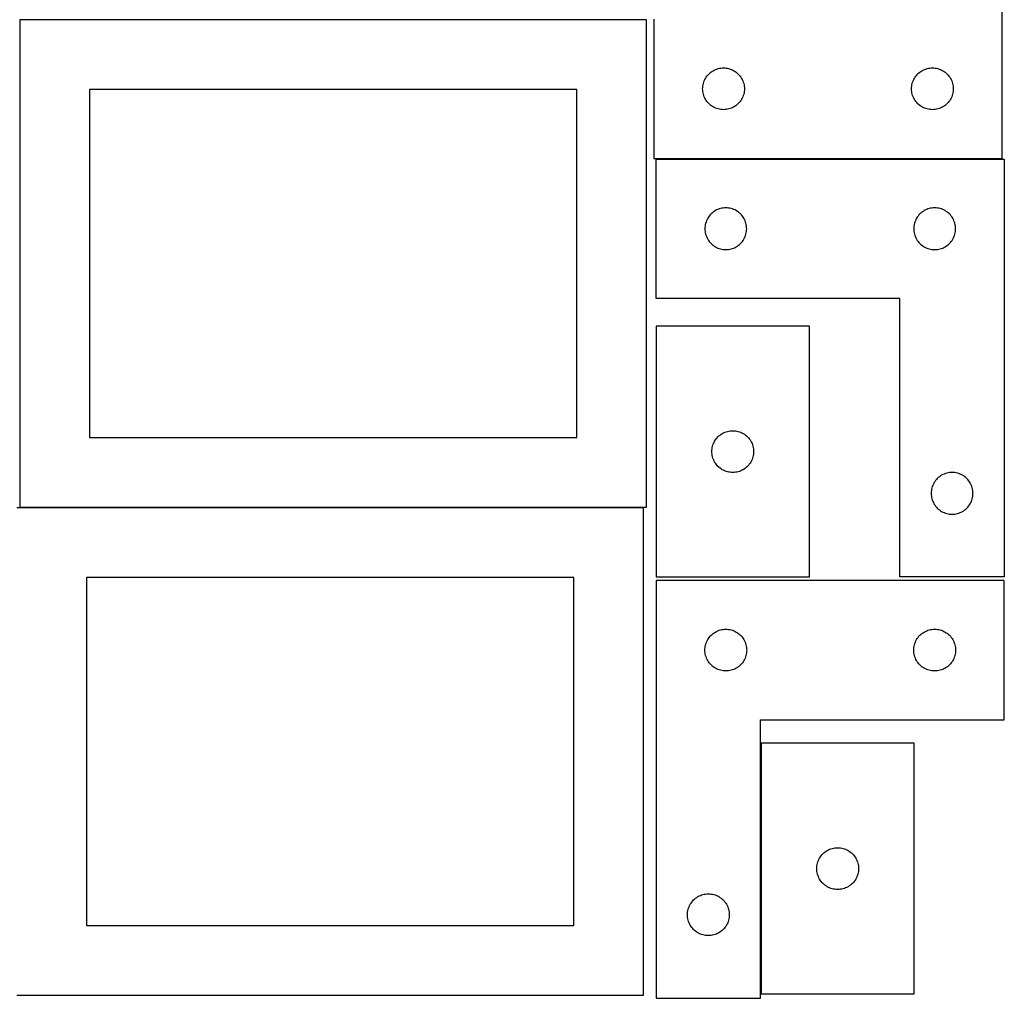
# Model space of a CAD drawing. Header units: millimetres. Extents: x 7 to 1243, y 7 to 2493.
# Tile 3 of 21: x 818 to 1243, y 7 to 428. Entities that reach past the tile are written whole.
import ezdxf

# ---------------------------------------------------------------- set-up
doc = ezdxf.new("R2010")
doc.units = ezdxf.units.MM
doc.layers.add('COMMON', color=5, linetype='CONTINUOUS', true_color=0x0000ff)
doc.layers.add('CUT', color=7, linetype='CONTINUOUS', true_color=0x000000)

msp = doc.modelspace()

# ---------------------------------------------------------------- linework, layer by layer
at = {"layer": 'COMMON'}
for p, q in [((818.441931, 217.941932), (1087.120936, 217.941932)), ((1137.704743, 116.388832), (1137.704743, 8.388832))]:
    msp.add_line(p, q, dxfattribs=at)
at = {"layer": 'CUT'}
for p, q in [((1241.634667, 368.318698), (1241.634667, 548.318698)), ((1088.441931, 428.041933), (818.441931, 428.041933)), ((818.441931, 428.041933), (818.441931, 218.041933)), ((1088.441931, 218.041933), (1088.441931, 428.041933)), ((1091.634667, 428.318698), (1091.634667, 368.318698)), ((1120.459931, 407.241702), (1121.046039, 407.299429)), ((1121.046039, 407.299429), (1121.634667, 407.318698)), ((1121.634667, 407.318698), (1122.223295, 407.299429)), ((1122.223295, 407.299429), (1122.809403, 407.241702)), ((1210.459931, 407.241702), (1211.046039, 407.299429)), ((1211.046039, 407.299429), (1211.634667, 407.318698)), ((1211.634667, 407.318698), (1212.223295, 407.299429)), ((1212.223295, 407.299429), (1212.809403, 407.241702)), ((1113.840438, 402.818698), (1114.151441, 403.31883)), ((1114.151441, 403.31883), (1114.494487, 403.797551)), ((1114.494487, 403.797551), (1114.868109, 404.252811)), ((1114.868109, 404.252811), (1115.270706, 404.682659)), ((1115.270706, 404.682659), (1115.700555, 405.085257)), ((1115.700555, 405.085257), (1116.155814, 405.458878)), ((1116.155814, 405.458878), (1116.634535, 405.801925)), ((1116.634535, 405.801925), (1117.134667, 406.112927)), ((1117.134667, 406.112927), (1117.654069, 406.390553)), ((1117.654069, 406.390553), (1118.190516, 406.633614)), ((1118.190516, 406.633614), (1118.741712, 406.841069)), ((1118.741712, 406.841069), (1119.305296, 407.012031)), ((1119.305296, 407.012031), (1119.878854, 407.145766)), ((1119.878854, 407.145766), (1120.459931, 407.241702)), ((1122.809403, 407.241702), (1123.39048, 407.145766)), ((1123.39048, 407.145766), (1123.964038, 407.012031)), ((1123.964038, 407.012031), (1124.527622, 406.841069)), ((1124.527622, 406.841069), (1125.078818, 406.633614)), ((1125.078818, 406.633614), (1125.615265, 406.390553)), ((1125.615265, 406.390553), (1126.134667, 406.112927)), ((1126.134667, 406.112927), (1126.634799, 405.801925)), ((1126.634799, 405.801925), (1127.11352, 405.458878)), ((1127.11352, 405.458878), (1127.568779, 405.085257)), ((1127.568779, 405.085257), (1127.998628, 404.682659)), ((1127.998628, 404.682659), (1128.401225, 404.252811)), ((1128.401225, 404.252811), (1128.774847, 403.797551)), ((1128.774847, 403.797551), (1129.117894, 403.31883)), ((1129.117894, 403.31883), (1129.428896, 402.818698)), ((1203.840438, 402.818698), (1204.151441, 403.31883)), ((1204.151441, 403.31883), (1204.494487, 403.797551)), ((1204.494487, 403.797551), (1204.868109, 404.252811)), ((1204.868109, 404.252811), (1205.270706, 404.682659)), ((1205.270706, 404.682659), (1205.700555, 405.085257)), ((1205.700555, 405.085257), (1206.155814, 405.458878)), ((1206.155814, 405.458878), (1206.634535, 405.801925)), ((1206.634535, 405.801925), (1207.134667, 406.112927)), ((1207.134667, 406.112927), (1207.654069, 406.390553)), ((1207.654069, 406.390553), (1208.190516, 406.633614)), ((1208.190516, 406.633614), (1208.741712, 406.841069)), ((1208.741712, 406.841069), (1209.305296, 407.012031)), ((1209.305296, 407.012031), (1209.878854, 407.145766)), ((1209.878854, 407.145766), (1210.459931, 407.241702)), ((1212.809403, 407.241702), (1213.39048, 407.145766)), ((1213.39048, 407.145766), (1213.964038, 407.012031)), ((1213.964038, 407.012031), (1214.527622, 406.841069)), ((1214.527622, 406.841069), (1215.078818, 406.633614)), ((1215.078818, 406.633614), (1215.615265, 406.390553)), ((1215.615265, 406.390553), (1216.134667, 406.112927)), ((1216.134667, 406.112927), (1216.634799, 405.801925)), ((1216.634799, 405.801925), (1217.11352, 405.458878)), ((1217.11352, 405.458878), (1217.568779, 405.085257)), ((1217.568779, 405.085257), (1217.998628, 404.682659)), ((1217.998628, 404.682659), (1218.401225, 404.252811)), ((1218.401225, 404.252811), (1218.774847, 403.797551)), ((1218.774847, 403.797551), (1219.117894, 403.31883)), ((1219.117894, 403.31883), (1219.428896, 402.818698)), ((1112.634667, 398.318698), (1112.653937, 398.907326)), ((1112.653937, 398.907326), (1112.711663, 399.493434)), ((1112.711663, 399.493434), (1112.8076, 400.074511)), ((1112.8076, 400.074511), (1112.941335, 400.64807)), ((1112.941335, 400.64807), (1113.112296, 401.211653)), ((1113.112296, 401.211653), (1113.319751, 401.762849)), ((1113.319751, 401.762849), (1113.562812, 402.299296)), ((1113.562812, 402.299296), (1113.840438, 402.818698)), ((1129.428896, 402.818698), (1129.706522, 402.299296)), ((1129.706522, 402.299296), (1129.949583, 401.762849)), ((1129.949583, 401.762849), (1130.157038, 401.211653)), ((1130.157038, 401.211653), (1130.328, 400.64807)), ((1130.328, 400.64807), (1130.461735, 400.074511)), ((1130.461735, 400.074511), (1130.557671, 399.493434)), ((1130.557671, 399.493434), (1130.615397, 398.907326)), ((1130.615397, 398.907326), (1130.634667, 398.318698)), ((1202.634667, 398.318698), (1202.653937, 398.907326)), ((1202.653937, 398.907326), (1202.711663, 399.493434)), ((1202.711663, 399.493434), (1202.8076, 400.074511)), ((1202.8076, 400.074511), (1202.941335, 400.64807)), ((1202.941335, 400.64807), (1203.112296, 401.211653)), ((1203.112296, 401.211653), (1203.319751, 401.762849)), ((1203.319751, 401.762849), (1203.562812, 402.299296)), ((1203.562812, 402.299296), (1203.840438, 402.818698)), ((1219.428896, 402.818698), (1219.706522, 402.299296)), ((1219.706522, 402.299296), (1219.949583, 401.762849)), ((1219.949583, 401.762849), (1220.157038, 401.211653)), ((1220.157038, 401.211653), (1220.328, 400.64807)), ((1220.328, 400.64807), (1220.461735, 400.074511)), ((1220.461735, 400.074511), (1220.557671, 399.493434)), ((1220.557671, 399.493434), (1220.615397, 398.907326)), ((1220.615397, 398.907326), (1220.634667, 398.318698)), ((1058.441931, 398.041933), (848.441931, 398.041933)), ((848.441931, 398.041933), (848.441931, 248.041933)), ((1058.441931, 248.041933), (1058.441931, 398.041933)), ((1112.653937, 397.73007), (1112.634667, 398.318698)), ((1112.711663, 397.143963), (1112.653937, 397.73007)), ((1112.8076, 396.562885), (1112.711663, 397.143963)), ((1112.941335, 395.989327), (1112.8076, 396.562885)), ((1113.112296, 395.425743), (1112.941335, 395.989327)), ((1113.319751, 394.874547), (1113.112296, 395.425743)), ((1113.562812, 394.3381), (1113.319751, 394.874547)), ((1129.949583, 394.874547), (1129.706522, 394.3381)), ((1130.157038, 395.425743), (1129.949583, 394.874547)), ((1130.328, 395.989327), (1130.157038, 395.425743)), ((1130.461735, 396.562885), (1130.328, 395.989327)), ((1130.557671, 397.143963), (1130.461735, 396.562885)), ((1130.615397, 397.73007), (1130.557671, 397.143963)), ((1130.634667, 398.318698), (1130.615397, 397.73007)), ((1202.653937, 397.73007), (1202.634667, 398.318698)), ((1202.711663, 397.143963), (1202.653937, 397.73007)), ((1202.8076, 396.562885), (1202.711663, 397.143963)), ((1202.941335, 395.989327), (1202.8076, 396.562885)), ((1203.112296, 395.425743), (1202.941335, 395.989327)), ((1203.319751, 394.874547), (1203.112296, 395.425743)), ((1203.562812, 394.3381), (1203.319751, 394.874547)), ((1219.949583, 394.874547), (1219.706522, 394.3381)), ((1220.157038, 395.425743), (1219.949583, 394.874547)), ((1220.328, 395.989327), (1220.157038, 395.425743)), ((1220.461735, 396.562885), (1220.328, 395.989327)), ((1220.557671, 397.143963), (1220.461735, 396.562885)), ((1220.615397, 397.73007), (1220.557671, 397.143963)), ((1220.634667, 398.318698), (1220.615397, 397.73007)), ((1113.840438, 393.818698), (1113.562812, 394.3381)), ((1114.151441, 393.318566), (1113.840438, 393.818698)), ((1114.494487, 392.839845), (1114.151441, 393.318566)), ((1114.868109, 392.384586), (1114.494487, 392.839845)), ((1115.270706, 391.954737), (1114.868109, 392.384586)), ((1115.700555, 391.55214), (1115.270706, 391.954737)), ((1116.155814, 391.178518), (1115.700555, 391.55214)), ((1116.634535, 390.835472), (1116.155814, 391.178518)), ((1117.134667, 390.52447), (1116.634535, 390.835472)), ((1117.654069, 390.246844), (1117.134667, 390.52447)), ((1126.134667, 390.52447), (1125.615265, 390.246844)), ((1126.634799, 390.835472), (1126.134667, 390.52447)), ((1127.11352, 391.178518), (1126.634799, 390.835472)), ((1127.568779, 391.55214), (1127.11352, 391.178518)), ((1127.998628, 391.954737), (1127.568779, 391.55214)), ((1128.401225, 392.384586), (1127.998628, 391.954737)), ((1128.774847, 392.839845), (1128.401225, 392.384586)), ((1129.117894, 393.318566), (1128.774847, 392.839845)), ((1129.428896, 393.818698), (1129.117894, 393.318566)), ((1129.706522, 394.3381), (1129.428896, 393.818698)), ((1203.840438, 393.818698), (1203.562812, 394.3381)), ((1204.151441, 393.318566), (1203.840438, 393.818698)), ((1204.494487, 392.839845), (1204.151441, 393.318566)), ((1204.868109, 392.384586), (1204.494487, 392.839845)), ((1205.270706, 391.954737), (1204.868109, 392.384586)), ((1205.700555, 391.55214), (1205.270706, 391.954737)), ((1206.155814, 391.178518), (1205.700555, 391.55214)), ((1206.634535, 390.835472), (1206.155814, 391.178518)), ((1207.134667, 390.52447), (1206.634535, 390.835472)), ((1207.654069, 390.246844), (1207.134667, 390.52447)), ((1216.134667, 390.52447), (1215.615265, 390.246844)), ((1216.634799, 390.835472), (1216.134667, 390.52447)), ((1217.11352, 391.178518), (1216.634799, 390.835472)), ((1217.568779, 391.55214), (1217.11352, 391.178518)), ((1217.998628, 391.954737), (1217.568779, 391.55214)), ((1218.401225, 392.384586), (1217.998628, 391.954737)), ((1218.774847, 392.839845), (1218.401225, 392.384586)), ((1219.117894, 393.318566), (1218.774847, 392.839845)), ((1219.428896, 393.818698), (1219.117894, 393.318566)), ((1219.706522, 394.3381), (1219.428896, 393.818698)), ((1118.190516, 390.003782), (1117.654069, 390.246844)), ((1118.741712, 389.796327), (1118.190516, 390.003782)), ((1119.305296, 389.625366), (1118.741712, 389.796327)), ((1119.878854, 389.491631), (1119.305296, 389.625366)), ((1120.459931, 389.395694), (1119.878854, 389.491631)), ((1121.046039, 389.337968), (1120.459931, 389.395694)), ((1121.634667, 389.318698), (1121.046039, 389.337968)), ((1122.223295, 389.337968), (1121.634667, 389.318698)), ((1122.809403, 389.395694), (1122.223295, 389.337968)), ((1123.39048, 389.491631), (1122.809403, 389.395694)), ((1123.964038, 389.625366), (1123.39048, 389.491631)), ((1124.527622, 389.796327), (1123.964038, 389.625366)), ((1125.078818, 390.003782), (1124.527622, 389.796327)), ((1125.615265, 390.246844), (1125.078818, 390.003782)), ((1208.190516, 390.003782), (1207.654069, 390.246844)), ((1208.741712, 389.796327), (1208.190516, 390.003782)), ((1209.305296, 389.625366), (1208.741712, 389.796327)), ((1209.878854, 389.491631), (1209.305296, 389.625366)), ((1210.459931, 389.395694), (1209.878854, 389.491631)), ((1211.046039, 389.337968), (1210.459931, 389.395694)), ((1211.634667, 389.318698), (1211.046039, 389.337968)), ((1212.223295, 389.337968), (1211.634667, 389.318698)), ((1212.809403, 389.395694), (1212.223295, 389.337968)), ((1213.39048, 389.491631), (1212.809403, 389.395694)), ((1213.964038, 389.625366), (1213.39048, 389.491631)), ((1214.527622, 389.796327), (1213.964038, 389.625366)), ((1215.078818, 390.003782), (1214.527622, 389.796327)), ((1215.615265, 390.246844), (1215.078818, 390.003782)), ((1091.634667, 368.318698), (1241.634667, 368.318698)), ((1092.604731, 308.041939), (1092.604731, 368.041939)), ((1092.604731, 368.041939), (1242.604731, 368.041939)), ((1242.604731, 368.041939), (1242.604731, 188.041939)), ((1115.838173, 343.976052), (1115.464551, 343.520792)), ((1116.24077, 344.4059), (1115.838173, 343.976052)), ((1116.670619, 344.808497), (1116.24077, 344.4059)), ((1117.125879, 345.182119), (1116.670619, 344.808497)), ((1117.604599, 345.525166), (1117.125879, 345.182119)), ((1118.104731, 345.836168), (1117.604599, 345.525166)), ((1118.624133, 346.113794), (1118.104731, 345.836168)), ((1119.16058, 346.356855), (1118.624133, 346.113794)), ((1119.711776, 346.56431), (1119.16058, 346.356855)), ((1120.27536, 346.735272), (1119.711776, 346.56431)), ((1120.848918, 346.869007), (1120.27536, 346.735272)), ((1121.429996, 346.964943), (1120.848918, 346.869007)), ((1122.016103, 347.022669), (1121.429996, 346.964943)), ((1122.604731, 347.041939), (1122.016103, 347.022669)), ((1123.19336, 347.022669), (1122.604731, 347.041939)), ((1123.779467, 346.964943), (1123.19336, 347.022669)), ((1124.360544, 346.869007), (1123.779467, 346.964943)), ((1124.934103, 346.735272), (1124.360544, 346.869007)), ((1125.497687, 346.56431), (1124.934103, 346.735272)), ((1126.048882, 346.356855), (1125.497687, 346.56431)), ((1126.58533, 346.113794), (1126.048882, 346.356855)), ((1127.104731, 345.836168), (1126.58533, 346.113794)), ((1127.604863, 345.525166), (1127.104731, 345.836168)), ((1128.083584, 345.182119), (1127.604863, 345.525166)), ((1128.538844, 344.808497), (1128.083584, 345.182119)), ((1128.968692, 344.4059), (1128.538844, 344.808497)), ((1129.37129, 343.976052), (1128.968692, 344.4059)), ((1129.744911, 343.520792), (1129.37129, 343.976052)), ((1205.838173, 343.976052), (1205.464551, 343.520792)), ((1206.24077, 344.4059), (1205.838173, 343.976052)), ((1206.670619, 344.808497), (1206.24077, 344.4059)), ((1207.125879, 345.182119), (1206.670619, 344.808497)), ((1207.604599, 345.525166), (1207.125879, 345.182119)), ((1208.104731, 345.836168), (1207.604599, 345.525166)), ((1208.624133, 346.113794), (1208.104731, 345.836168)), ((1209.16058, 346.356855), (1208.624133, 346.113794)), ((1209.711776, 346.56431), (1209.16058, 346.356855)), ((1210.27536, 346.735272), (1209.711776, 346.56431)), ((1210.848918, 346.869007), (1210.27536, 346.735272)), ((1211.429996, 346.964943), (1210.848918, 346.869007)), ((1212.016103, 347.022669), (1211.429996, 346.964943)), ((1212.604731, 347.041939), (1212.016103, 347.022669)), ((1213.19336, 347.022669), (1212.604731, 347.041939)), ((1213.779467, 346.964943), (1213.19336, 347.022669)), ((1214.360544, 346.869007), (1213.779467, 346.964943)), ((1214.934103, 346.735272), (1214.360544, 346.869007)), ((1215.497687, 346.56431), (1214.934103, 346.735272)), ((1216.048882, 346.356855), (1215.497687, 346.56431)), ((1216.58533, 346.113794), (1216.048882, 346.356855)), ((1217.104731, 345.836168), (1216.58533, 346.113794)), ((1217.604863, 345.525166), (1217.104731, 345.836168)), ((1218.083584, 345.182119), (1217.604863, 345.525166)), ((1218.538844, 344.808497), (1218.083584, 345.182119)), ((1218.968692, 344.4059), (1218.538844, 344.808497)), ((1219.37129, 343.976052), (1218.968692, 344.4059)), ((1219.744911, 343.520792), (1219.37129, 343.976052)), ((1113.777664, 339.797752), (1113.681728, 339.216675)), ((1113.911399, 340.371311), (1113.777664, 339.797752)), ((1114.08236, 340.934894), (1113.911399, 340.371311)), ((1114.289816, 341.48609), (1114.08236, 340.934894)), ((1114.532877, 342.022537), (1114.289816, 341.48609)), ((1114.810503, 342.541939), (1114.532877, 342.022537)), ((1115.121505, 343.042071), (1114.810503, 342.541939)), ((1115.464551, 343.520792), (1115.121505, 343.042071)), ((1130.087958, 343.042071), (1129.744911, 343.520792)), ((1130.39896, 342.541939), (1130.087958, 343.042071)), ((1130.676586, 342.022537), (1130.39896, 342.541939)), ((1130.919647, 341.48609), (1130.676586, 342.022537)), ((1131.127103, 340.934894), (1130.919647, 341.48609)), ((1131.298064, 340.371311), (1131.127103, 340.934894)), ((1131.431799, 339.797752), (1131.298064, 340.371311)), ((1131.527735, 339.216675), (1131.431799, 339.797752)), ((1203.777664, 339.797752), (1203.681728, 339.216675)), ((1203.911399, 340.371311), (1203.777664, 339.797752)), ((1204.08236, 340.934894), (1203.911399, 340.371311)), ((1204.289816, 341.48609), (1204.08236, 340.934894)), ((1204.532877, 342.022537), (1204.289816, 341.48609)), ((1204.810503, 342.541939), (1204.532877, 342.022537)), ((1205.121505, 343.042071), (1204.810503, 342.541939)), ((1205.464551, 343.520792), (1205.121505, 343.042071)), ((1220.087958, 343.042071), (1219.744911, 343.520792)), ((1220.39896, 342.541939), (1220.087958, 343.042071)), ((1220.676586, 342.022537), (1220.39896, 342.541939)), ((1220.919647, 341.48609), (1220.676586, 342.022537)), ((1221.127103, 340.934894), (1220.919647, 341.48609)), ((1221.298064, 340.371311), (1221.127103, 340.934894)), ((1221.431799, 339.797752), (1221.298064, 340.371311)), ((1221.527735, 339.216675), (1221.431799, 339.797752)), ((1113.624001, 338.630567), (1113.604731, 338.041939)), ((1113.604731, 338.041939), (1113.624001, 337.453311)), ((1113.681728, 339.216675), (1113.624001, 338.630567)), ((1113.624001, 337.453311), (1113.681728, 336.867203)), ((1113.681728, 336.867203), (1113.777664, 336.286126)), ((1113.777664, 336.286126), (1113.911399, 335.712568)), ((1113.911399, 335.712568), (1114.08236, 335.148984)), ((1114.08236, 335.148984), (1114.289816, 334.597788)), ((1130.919647, 334.597788), (1131.127103, 335.148984)), ((1131.127103, 335.148984), (1131.298064, 335.712568)), ((1131.298064, 335.712568), (1131.431799, 336.286126)), ((1131.431799, 336.286126), (1131.527735, 336.867203)), ((1131.585462, 338.630567), (1131.527735, 339.216675)), ((1131.527735, 336.867203), (1131.585462, 337.453311)), ((1131.604731, 338.041939), (1131.585462, 338.630567)), ((1131.585462, 337.453311), (1131.604731, 338.041939)), ((1203.624001, 338.630567), (1203.604731, 338.041939)), ((1203.604731, 338.041939), (1203.624001, 337.453311)), ((1203.681728, 339.216675), (1203.624001, 338.630567)), ((1203.624001, 337.453311), (1203.681728, 336.867203)), ((1203.681728, 336.867203), (1203.777664, 336.286126)), ((1203.777664, 336.286126), (1203.911399, 335.712568)), ((1203.911399, 335.712568), (1204.08236, 335.148984)), ((1204.08236, 335.148984), (1204.289816, 334.597788)), ((1220.919647, 334.597788), (1221.127103, 335.148984)), ((1221.127103, 335.148984), (1221.298064, 335.712568)), ((1221.298064, 335.712568), (1221.431799, 336.286126)), ((1221.431799, 336.286126), (1221.527735, 336.867203)), ((1221.585462, 338.630567), (1221.527735, 339.216675)), ((1221.527735, 336.867203), (1221.585462, 337.453311)), ((1221.604731, 338.041939), (1221.585462, 338.630567)), ((1221.585462, 337.453311), (1221.604731, 338.041939)), ((1114.289816, 334.597788), (1114.532877, 334.061341)), ((1114.532877, 334.061341), (1114.810503, 333.541939)), ((1114.810503, 333.541939), (1115.121505, 333.041807)), ((1115.121505, 333.041807), (1115.464551, 332.563086)), ((1115.464551, 332.563086), (1115.838173, 332.107827)), ((1115.838173, 332.107827), (1116.24077, 331.677978)), ((1116.24077, 331.677978), (1116.670619, 331.275381)), ((1116.670619, 331.275381), (1117.125879, 330.901759)), ((1117.125879, 330.901759), (1117.604599, 330.558713)), ((1127.604863, 330.558713), (1128.083584, 330.901759)), ((1128.083584, 330.901759), (1128.538844, 331.275381)), ((1128.538844, 331.275381), (1128.968692, 331.677978)), ((1128.968692, 331.677978), (1129.37129, 332.107827)), ((1129.37129, 332.107827), (1129.744911, 332.563086)), ((1129.744911, 332.563086), (1130.087958, 333.041807)), ((1130.087958, 333.041807), (1130.39896, 333.541939)), ((1130.39896, 333.541939), (1130.676586, 334.061341)), ((1130.676586, 334.061341), (1130.919647, 334.597788)), ((1204.289816, 334.597788), (1204.532877, 334.061341)), ((1204.532877, 334.061341), (1204.810503, 333.541939)), ((1204.810503, 333.541939), (1205.121505, 333.041807)), ((1205.121505, 333.041807), (1205.464551, 332.563086)), ((1205.464551, 332.563086), (1205.838173, 332.107827)), ((1205.838173, 332.107827), (1206.24077, 331.677978)), ((1206.24077, 331.677978), (1206.670619, 331.275381)), ((1206.670619, 331.275381), (1207.125879, 330.901759)), ((1207.125879, 330.901759), (1207.604599, 330.558713)), ((1217.604863, 330.558713), (1218.083584, 330.901759)), ((1218.083584, 330.901759), (1218.538844, 331.275381)), ((1218.538844, 331.275381), (1218.968692, 331.677978)), ((1218.968692, 331.677978), (1219.37129, 332.107827)), ((1219.37129, 332.107827), (1219.744911, 332.563086)), ((1219.744911, 332.563086), (1220.087958, 333.041807)), ((1220.087958, 333.041807), (1220.39896, 333.541939)), ((1220.39896, 333.541939), (1220.676586, 334.061341)), ((1220.676586, 334.061341), (1220.919647, 334.597788)), ((1117.604599, 330.558713), (1118.104731, 330.247711)), ((1118.104731, 330.247711), (1118.624133, 329.970084)), ((1118.624133, 329.970084), (1119.16058, 329.727023)), ((1119.16058, 329.727023), (1119.711776, 329.519568)), ((1119.711776, 329.519568), (1120.27536, 329.348607)), ((1120.27536, 329.348607), (1120.848918, 329.214872)), ((1120.848918, 329.214872), (1121.429996, 329.118935)), ((1121.429996, 329.118935), (1122.016103, 329.061209)), ((1122.016103, 329.061209), (1122.604731, 329.041939)), ((1122.604731, 329.041939), (1123.19336, 329.061209)), ((1123.19336, 329.061209), (1123.779467, 329.118935)), ((1123.779467, 329.118935), (1124.360544, 329.214872)), ((1124.360544, 329.214872), (1124.934103, 329.348607)), ((1124.934103, 329.348607), (1125.497687, 329.519568)), ((1125.497687, 329.519568), (1126.048882, 329.727023)), ((1126.048882, 329.727023), (1126.58533, 329.970084)), ((1126.58533, 329.970084), (1127.104731, 330.247711)), ((1127.104731, 330.247711), (1127.604863, 330.558713)), ((1207.604599, 330.558713), (1208.104731, 330.247711)), ((1208.104731, 330.247711), (1208.624133, 329.970084)), ((1208.624133, 329.970084), (1209.16058, 329.727023)), ((1209.16058, 329.727023), (1209.711776, 329.519568)), ((1209.711776, 329.519568), (1210.27536, 329.348607)), ((1210.27536, 329.348607), (1210.848918, 329.214872)), ((1210.848918, 329.214872), (1211.429996, 329.118935)), ((1211.429996, 329.118935), (1212.016103, 329.061209)), ((1212.016103, 329.061209), (1212.604731, 329.041939)), ((1212.604731, 329.041939), (1213.19336, 329.061209)), ((1213.19336, 329.061209), (1213.779467, 329.118935)), ((1213.779467, 329.118935), (1214.360544, 329.214872)), ((1214.360544, 329.214872), (1214.934103, 329.348607)), ((1214.934103, 329.348607), (1215.497687, 329.519568)), ((1215.497687, 329.519568), (1216.048882, 329.727023)), ((1216.048882, 329.727023), (1216.58533, 329.970084)), ((1216.58533, 329.970084), (1217.104731, 330.247711)), ((1217.104731, 330.247711), (1217.604863, 330.558713)), ((1197.604731, 308.041939), (1092.604731, 308.041939)), ((1197.604731, 188.041939), (1197.604731, 308.041939)), ((1158.604733, 296.041934), (1092.604733, 296.041934)), ((1092.604733, 296.041934), (1092.604733, 188.041934)), ((1158.604733, 188.041934), (1158.604733, 296.041934)), ((1121.624135, 250.113789), (1122.160582, 250.35685)), ((1122.160582, 250.35685), (1122.711778, 250.564305)), ((1122.711778, 250.564305), (1123.275362, 250.735267)), ((1123.275362, 250.735267), (1123.84892, 250.869002)), ((1123.84892, 250.869002), (1124.429997, 250.964938)), ((1124.429997, 250.964938), (1125.016105, 251.022665)), ((1125.016105, 251.022665), (1125.604733, 251.041934)), ((1125.604733, 251.041934), (1126.193361, 251.022665)), ((1126.193361, 251.022665), (1126.779469, 250.964938)), ((1126.779469, 250.964938), (1127.360546, 250.869002)), ((1127.360546, 250.869002), (1127.934105, 250.735267)), ((1127.934105, 250.735267), (1128.497688, 250.564305)), ((1128.497688, 250.564305), (1129.048884, 250.35685)), ((1129.048884, 250.35685), (1129.585331, 250.113789)), ((848.441931, 248.041933), (1058.441931, 248.041933)), ((1117.532878, 246.022533), (1117.810505, 246.541934)), ((1117.810505, 246.541934), (1118.121507, 247.042066)), ((1118.121507, 247.042066), (1118.464553, 247.520787)), ((1118.464553, 247.520787), (1118.838175, 247.976047)), ((1118.838175, 247.976047), (1119.240772, 248.405895)), ((1119.240772, 248.405895), (1119.670621, 248.808493)), ((1119.670621, 248.808493), (1120.12588, 249.182114)), ((1120.12588, 249.182114), (1120.604601, 249.525161)), ((1120.604601, 249.525161), (1121.104733, 249.836163)), ((1121.104733, 249.836163), (1121.624135, 250.113789)), ((1129.585331, 250.113789), (1130.104733, 249.836163)), ((1130.104733, 249.836163), (1130.604865, 249.525161)), ((1130.604865, 249.525161), (1131.083586, 249.182114)), ((1131.083586, 249.182114), (1131.538845, 248.808493)), ((1131.538845, 248.808493), (1131.968694, 248.405895)), ((1131.968694, 248.405895), (1132.371291, 247.976047)), ((1132.371291, 247.976047), (1132.744913, 247.520787)), ((1132.744913, 247.520787), (1133.08796, 247.042066)), ((1133.08796, 247.042066), (1133.398962, 246.541934)), ((1133.398962, 246.541934), (1133.676588, 246.022533)), ((1116.604733, 242.041934), (1116.624003, 242.630562)), ((1116.624003, 241.453306), (1116.604733, 242.041934)), ((1116.624003, 242.630562), (1116.681729, 243.21667)), ((1116.681729, 243.21667), (1116.777666, 243.797747)), ((1116.777666, 243.797747), (1116.911401, 244.371306)), ((1116.911401, 244.371306), (1117.082362, 244.93489)), ((1117.082362, 244.93489), (1117.289817, 245.486085)), ((1117.289817, 245.486085), (1117.532878, 246.022533)), ((1133.676588, 246.022533), (1133.919649, 245.486085)), ((1133.919649, 245.486085), (1134.127104, 244.93489)), ((1134.127104, 244.93489), (1134.298066, 244.371306)), ((1134.298066, 244.371306), (1134.431801, 243.797747)), ((1134.431801, 243.797747), (1134.527737, 243.21667)), ((1134.527737, 243.21667), (1134.585463, 242.630562)), ((1134.585463, 242.630562), (1134.604733, 242.041934)), ((1134.604733, 242.041934), (1134.585463, 241.453306)), ((1116.681729, 240.867199), (1116.624003, 241.453306)), ((1116.777666, 240.286121), (1116.681729, 240.867199)), ((1116.911401, 239.712563), (1116.777666, 240.286121)), ((1117.082362, 239.148979), (1116.911401, 239.712563)), ((1117.289817, 238.597783), (1117.082362, 239.148979)), ((1117.532878, 238.061336), (1117.289817, 238.597783)), ((1117.810505, 237.541934), (1117.532878, 238.061336)), ((1133.676588, 238.061336), (1133.398962, 237.541934)), ((1133.919649, 238.597783), (1133.676588, 238.061336)), ((1134.127104, 239.148979), (1133.919649, 238.597783)), ((1134.298066, 239.712563), (1134.127104, 239.148979)), ((1134.431801, 240.286121), (1134.298066, 239.712563)), ((1134.527737, 240.867199), (1134.431801, 240.286121)), ((1134.585463, 241.453306), (1134.527737, 240.867199)), ((1118.121507, 237.041802), (1117.810505, 237.541934)), ((1118.464553, 236.563081), (1118.121507, 237.041802)), ((1118.838175, 236.107822), (1118.464553, 236.563081)), ((1119.240772, 235.677973), (1118.838175, 236.107822)), ((1119.670621, 235.275376), (1119.240772, 235.677973)), ((1120.12588, 234.901754), (1119.670621, 235.275376)), ((1120.604601, 234.558708), (1120.12588, 234.901754)), ((1121.104733, 234.247706), (1120.604601, 234.558708)), ((1121.624135, 233.97008), (1121.104733, 234.247706)), ((1122.160582, 233.727019), (1121.624135, 233.97008)), ((1122.711778, 233.519563), (1122.160582, 233.727019)), ((1123.275362, 233.348602), (1122.711778, 233.519563)), ((1123.84892, 233.214867), (1123.275362, 233.348602)), ((1127.934105, 233.348602), (1127.360546, 233.214867)), ((1128.497688, 233.519563), (1127.934105, 233.348602)), ((1129.048884, 233.727019), (1128.497688, 233.519563)), ((1129.585331, 233.97008), (1129.048884, 233.727019)), ((1130.104733, 234.247706), (1129.585331, 233.97008)), ((1130.604865, 234.558708), (1130.104733, 234.247706)), ((1131.083586, 234.901754), (1130.604865, 234.558708)), ((1131.538845, 235.275376), (1131.083586, 234.901754)), ((1131.968694, 235.677973), (1131.538845, 235.275376)), ((1132.371291, 236.107822), (1131.968694, 235.677973)), ((1132.744913, 236.563081), (1132.371291, 236.107822)), ((1133.08796, 237.041802), (1132.744913, 236.563081)), ((1133.398962, 237.541934), (1133.08796, 237.041802)), ((1124.429997, 233.118931), (1123.84892, 233.214867)), ((1125.016105, 233.061204), (1124.429997, 233.118931)), ((1125.604733, 233.041934), (1125.016105, 233.061204)), ((1126.193361, 233.061204), (1125.604733, 233.041934)), ((1126.779469, 233.118931), (1126.193361, 233.061204)), ((1127.360546, 233.214867), (1126.779469, 233.118931)), ((1212.964551, 229.520792), (1212.621505, 229.042071)), ((1213.338173, 229.976052), (1212.964551, 229.520792)), ((1213.74077, 230.4059), (1213.338173, 229.976052)), ((1214.170619, 230.808497), (1213.74077, 230.4059)), ((1214.625879, 231.182119), (1214.170619, 230.808497)), ((1215.104599, 231.525166), (1214.625879, 231.182119)), ((1215.604731, 231.836168), (1215.104599, 231.525166)), ((1216.124133, 232.113794), (1215.604731, 231.836168)), ((1216.66058, 232.356855), (1216.124133, 232.113794)), ((1217.211776, 232.56431), (1216.66058, 232.356855)), ((1217.77536, 232.735272), (1217.211776, 232.56431)), ((1218.348918, 232.869007), (1217.77536, 232.735272)), ((1218.929996, 232.964943), (1218.348918, 232.869007)), ((1219.516103, 233.022669), (1218.929996, 232.964943)), ((1220.104731, 233.041939), (1219.516103, 233.022669)), ((1220.69336, 233.022669), (1220.104731, 233.041939)), ((1221.279467, 232.964943), (1220.69336, 233.022669)), ((1221.860544, 232.869007), (1221.279467, 232.964943)), ((1222.434103, 232.735272), (1221.860544, 232.869007)), ((1222.997687, 232.56431), (1222.434103, 232.735272)), ((1223.548882, 232.356855), (1222.997687, 232.56431)), ((1224.08533, 232.113794), (1223.548882, 232.356855)), ((1224.604731, 231.836168), (1224.08533, 232.113794)), ((1225.104863, 231.525166), (1224.604731, 231.836168)), ((1225.583584, 231.182119), (1225.104863, 231.525166)), ((1226.038844, 230.808497), (1225.583584, 231.182119)), ((1226.468692, 230.4059), (1226.038844, 230.808497)), ((1226.87129, 229.976052), (1226.468692, 230.4059)), ((1227.244911, 229.520792), (1226.87129, 229.976052)), ((1227.587958, 229.042071), (1227.244911, 229.520792)), ((1211.181728, 225.216675), (1211.124001, 224.630567)), ((1211.277664, 225.797752), (1211.181728, 225.216675)), ((1211.411399, 226.371311), (1211.277664, 225.797752)), ((1211.58236, 226.934894), (1211.411399, 226.371311)), ((1211.789816, 227.48609), (1211.58236, 226.934894)), ((1212.032877, 228.022537), (1211.789816, 227.48609)), ((1212.310503, 228.541939), (1212.032877, 228.022537)), ((1212.621505, 229.042071), (1212.310503, 228.541939)), ((1227.89896, 228.541939), (1227.587958, 229.042071)), ((1228.176586, 228.022537), (1227.89896, 228.541939)), ((1228.419647, 227.48609), (1228.176586, 228.022537)), ((1228.627103, 226.934894), (1228.419647, 227.48609)), ((1228.798064, 226.371311), (1228.627103, 226.934894)), ((1228.931799, 225.797752), (1228.798064, 226.371311)), ((1229.027735, 225.216675), (1228.931799, 225.797752)), ((1229.085462, 224.630567), (1229.027735, 225.216675)), ((1211.124001, 224.630567), (1211.104731, 224.041939)), ((1211.104731, 224.041939), (1211.124001, 223.453311)), ((1211.124001, 223.453311), (1211.181728, 222.867203)), ((1211.181728, 222.867203), (1211.277664, 222.286126)), ((1211.277664, 222.286126), (1211.411399, 221.712568)), ((1211.411399, 221.712568), (1211.58236, 221.148984)), ((1211.58236, 221.148984), (1211.789816, 220.597788)), ((1211.789816, 220.597788), (1212.032877, 220.061341)), ((1228.176586, 220.061341), (1228.419647, 220.597788)), ((1228.419647, 220.597788), (1228.627103, 221.148984)), ((1228.627103, 221.148984), (1228.798064, 221.712568)), ((1228.798064, 221.712568), (1228.931799, 222.286126)), ((1228.931799, 222.286126), (1229.027735, 222.867203)), ((1229.027735, 222.867203), (1229.085462, 223.453311)), ((1229.104731, 224.041939), (1229.085462, 224.630567)), ((1229.085462, 223.453311), (1229.104731, 224.041939)), ((1087.120936, 217.841932), (817.120936, 217.841932)), ((818.441931, 218.041933), (1088.441931, 218.041933)), ((1087.120936, 7.841932), (1087.120936, 217.841932)), ((1212.032877, 220.061341), (1212.310503, 219.541939)), ((1212.310503, 219.541939), (1212.621505, 219.041807)), ((1212.621505, 219.041807), (1212.964551, 218.563086)), ((1212.964551, 218.563086), (1213.338173, 218.107827)), ((1213.338173, 218.107827), (1213.74077, 217.677978)), ((1213.74077, 217.677978), (1214.170619, 217.275381)), ((1214.170619, 217.275381), (1214.625879, 216.901759)), ((1214.625879, 216.901759), (1215.104599, 216.558713)), ((1215.104599, 216.558713), (1215.604731, 216.247711)), ((1224.604731, 216.247711), (1225.104863, 216.558713)), ((1225.104863, 216.558713), (1225.583584, 216.901759)), ((1225.583584, 216.901759), (1226.038844, 217.275381)), ((1226.038844, 217.275381), (1226.468692, 217.677978)), ((1226.468692, 217.677978), (1226.87129, 218.107827)), ((1226.87129, 218.107827), (1227.244911, 218.563086)), ((1227.244911, 218.563086), (1227.587958, 219.041807)), ((1227.587958, 219.041807), (1227.89896, 219.541939)), ((1227.89896, 219.541939), (1228.176586, 220.061341)), ((1215.604731, 216.247711), (1216.124133, 215.970084)), ((1216.124133, 215.970084), (1216.66058, 215.727023)), ((1216.66058, 215.727023), (1217.211776, 215.519568)), ((1217.211776, 215.519568), (1217.77536, 215.348607)), ((1217.77536, 215.348607), (1218.348918, 215.214872)), ((1218.348918, 215.214872), (1218.929996, 215.118935)), ((1218.929996, 215.118935), (1219.516103, 215.061209)), ((1219.516103, 215.061209), (1220.104731, 215.041939)), ((1220.104731, 215.041939), (1220.69336, 215.061209)), ((1220.69336, 215.061209), (1221.279467, 215.118935)), ((1221.279467, 215.118935), (1221.860544, 215.214872)), ((1221.860544, 215.214872), (1222.434103, 215.348607)), ((1222.434103, 215.348607), (1222.997687, 215.519568)), ((1222.997687, 215.519568), (1223.548882, 215.727023)), ((1223.548882, 215.727023), (1224.08533, 215.970084)), ((1224.08533, 215.970084), (1224.604731, 216.247711)), ((1057.120936, 187.841932), (847.120936, 187.841932)), ((847.120936, 187.841932), (847.120936, 37.841932)), ((1057.120936, 37.841932), (1057.120936, 187.841932)), ((1092.604733, 188.041934), (1158.604733, 188.041934)), ((1242.604731, 188.041939), (1197.604731, 188.041939)), ((1092.604743, 186.520972), (1092.604743, 6.520972)), ((1242.604743, 186.520972), (1092.604743, 186.520972)), ((1242.604743, 126.520972), (1242.604743, 186.520972)), ((1120.84893, 165.348039), (1121.430007, 165.443975)), ((1121.430007, 165.443975), (1122.016115, 165.501702)), ((1122.016115, 165.501702), (1122.604743, 165.520972)), ((1122.604743, 165.520972), (1123.193371, 165.501702)), ((1123.193371, 165.501702), (1123.779479, 165.443975)), ((1123.779479, 165.443975), (1124.360556, 165.348039)), ((1210.84893, 165.348039), (1211.430007, 165.443975)), ((1211.430007, 165.443975), (1212.016115, 165.501702)), ((1212.016115, 165.501702), (1212.604743, 165.520972)), ((1212.604743, 165.520972), (1213.193371, 165.501702)), ((1213.193371, 165.501702), (1213.779479, 165.443975)), ((1213.779479, 165.443975), (1214.360556, 165.348039)), ((1114.810514, 161.020972), (1115.121516, 161.521104)), ((1115.121516, 161.521104), (1115.464563, 161.999824)), ((1115.464563, 161.999824), (1115.838185, 162.455084)), ((1115.838185, 162.455084), (1116.240782, 162.884933)), ((1116.240782, 162.884933), (1116.67063, 163.28753)), ((1116.67063, 163.28753), (1117.12589, 163.661152)), ((1117.12589, 163.661152), (1117.604611, 164.004198)), ((1117.604611, 164.004198), (1118.104743, 164.3152)), ((1118.104743, 164.3152), (1118.624145, 164.592826)), ((1118.624145, 164.592826), (1119.160592, 164.835887)), ((1119.160592, 164.835887), (1119.711788, 165.043343)), ((1119.711788, 165.043343), (1120.275371, 165.214304)), ((1120.275371, 165.214304), (1120.84893, 165.348039)), ((1124.360556, 165.348039), (1124.934114, 165.214304)), ((1124.934114, 165.214304), (1125.497698, 165.043343)), ((1125.497698, 165.043343), (1126.048894, 164.835887)), ((1126.048894, 164.835887), (1126.585341, 164.592826)), ((1126.585341, 164.592826), (1127.104743, 164.3152)), ((1127.104743, 164.3152), (1127.604875, 164.004198)), ((1127.604875, 164.004198), (1128.083596, 163.661152)), ((1128.083596, 163.661152), (1128.538855, 163.28753)), ((1128.538855, 163.28753), (1128.968704, 162.884933)), ((1128.968704, 162.884933), (1129.371301, 162.455084)), ((1129.371301, 162.455084), (1129.744923, 161.999824)), ((1129.744923, 161.999824), (1130.087969, 161.521104)), ((1130.087969, 161.521104), (1130.398971, 161.020972)), ((1204.810514, 161.020972), (1205.121516, 161.521104)), ((1205.121516, 161.521104), (1205.464563, 161.999824)), ((1205.464563, 161.999824), (1205.838185, 162.455084)), ((1205.838185, 162.455084), (1206.240782, 162.884933)), ((1206.240782, 162.884933), (1206.67063, 163.28753)), ((1206.67063, 163.28753), (1207.12589, 163.661152)), ((1207.12589, 163.661152), (1207.604611, 164.004198)), ((1207.604611, 164.004198), (1208.104743, 164.3152)), ((1208.104743, 164.3152), (1208.624145, 164.592826)), ((1208.624145, 164.592826), (1209.160592, 164.835887)), ((1209.160592, 164.835887), (1209.711788, 165.043343)), ((1209.711788, 165.043343), (1210.275371, 165.214304)), ((1210.275371, 165.214304), (1210.84893, 165.348039)), ((1214.360556, 165.348039), (1214.934114, 165.214304)), ((1214.934114, 165.214304), (1215.497698, 165.043343)), ((1215.497698, 165.043343), (1216.048894, 164.835887)), ((1216.048894, 164.835887), (1216.585341, 164.592826)), ((1216.585341, 164.592826), (1217.104743, 164.3152)), ((1217.104743, 164.3152), (1217.604875, 164.004198)), ((1217.604875, 164.004198), (1218.083596, 163.661152)), ((1218.083596, 163.661152), (1218.538855, 163.28753)), ((1218.538855, 163.28753), (1218.968704, 162.884933)), ((1218.968704, 162.884933), (1219.371301, 162.455084)), ((1219.371301, 162.455084), (1219.744923, 161.999824)), ((1219.744923, 161.999824), (1220.087969, 161.521104)), ((1220.087969, 161.521104), (1220.398971, 161.020972)), ((1113.604743, 156.520972), (1113.624013, 157.1096)), ((1113.624013, 157.1096), (1113.681739, 157.695707)), ((1113.681739, 157.695707), (1113.777675, 158.276784)), ((1113.777675, 158.276784), (1113.91141, 158.850343)), ((1113.91141, 158.850343), (1114.082372, 159.413927)), ((1114.082372, 159.413927), (1114.289827, 159.965122)), ((1114.289827, 159.965122), (1114.532888, 160.50157)), ((1114.532888, 160.50157), (1114.810514, 161.020972)), ((1130.398971, 161.020972), (1130.676598, 160.50157)), ((1130.676598, 160.50157), (1130.919659, 159.965122)), ((1130.919659, 159.965122), (1131.127114, 159.413927)), ((1131.127114, 159.413927), (1131.298075, 158.850343)), ((1131.298075, 158.850343), (1131.43181, 158.276784)), ((1131.43181, 158.276784), (1131.527747, 157.695707)), ((1131.527747, 157.695707), (1131.585473, 157.1096)), ((1131.585473, 157.1096), (1131.604743, 156.520972)), ((1203.604743, 156.520972), (1203.624013, 157.1096)), ((1203.624013, 157.1096), (1203.681739, 157.695707)), ((1203.681739, 157.695707), (1203.777675, 158.276784)), ((1203.777675, 158.276784), (1203.91141, 158.850343)), ((1203.91141, 158.850343), (1204.082372, 159.413927)), ((1204.082372, 159.413927), (1204.289827, 159.965122)), ((1204.289827, 159.965122), (1204.532888, 160.50157)), ((1204.532888, 160.50157), (1204.810514, 161.020972)), ((1220.398971, 161.020972), (1220.676598, 160.50157)), ((1220.676598, 160.50157), (1220.919659, 159.965122)), ((1220.919659, 159.965122), (1221.127114, 159.413927)), ((1221.127114, 159.413927), (1221.298075, 158.850343)), ((1221.298075, 158.850343), (1221.43181, 158.276784)), ((1221.43181, 158.276784), (1221.527747, 157.695707)), ((1221.527747, 157.695707), (1221.585473, 157.1096)), ((1221.585473, 157.1096), (1221.604743, 156.520972)), ((1113.624013, 155.932343), (1113.604743, 156.520972)), ((1113.681739, 155.346236), (1113.624013, 155.932343)), ((1113.777675, 154.765159), (1113.681739, 155.346236)), ((1113.91141, 154.1916), (1113.777675, 154.765159)), ((1114.082372, 153.628016), (1113.91141, 154.1916)), ((1114.289827, 153.076821), (1114.082372, 153.628016)), ((1114.532888, 152.540373), (1114.289827, 153.076821)), ((1130.919659, 153.076821), (1130.676598, 152.540373)), ((1131.127114, 153.628016), (1130.919659, 153.076821)), ((1131.298075, 154.1916), (1131.127114, 153.628016)), ((1131.43181, 154.765159), (1131.298075, 154.1916)), ((1131.527747, 155.346236), (1131.43181, 154.765159)), ((1131.585473, 155.932343), (1131.527747, 155.346236)), ((1131.604743, 156.520972), (1131.585473, 155.932343)), ((1203.624013, 155.932343), (1203.604743, 156.520972)), ((1203.681739, 155.346236), (1203.624013, 155.932343)), ((1203.777675, 154.765159), (1203.681739, 155.346236)), ((1203.91141, 154.1916), (1203.777675, 154.765159)), ((1204.082372, 153.628016), (1203.91141, 154.1916)), ((1204.289827, 153.076821), (1204.082372, 153.628016)), ((1204.532888, 152.540373), (1204.289827, 153.076821)), ((1220.919659, 153.076821), (1220.676598, 152.540373)), ((1221.127114, 153.628016), (1220.919659, 153.076821)), ((1221.298075, 154.1916), (1221.127114, 153.628016)), ((1221.43181, 154.765159), (1221.298075, 154.1916)), ((1221.527747, 155.346236), (1221.43181, 154.765159)), ((1221.585473, 155.932343), (1221.527747, 155.346236)), ((1221.604743, 156.520972), (1221.585473, 155.932343)), ((1114.810514, 152.020972), (1114.532888, 152.540373)), ((1115.121516, 151.520839), (1114.810514, 152.020972)), ((1115.464563, 151.042119), (1115.121516, 151.520839)), ((1115.838185, 150.586859), (1115.464563, 151.042119)), ((1116.240782, 150.157011), (1115.838185, 150.586859)), ((1116.67063, 149.754413), (1116.240782, 150.157011)), ((1117.12589, 149.380791), (1116.67063, 149.754413)), ((1117.604611, 149.037745), (1117.12589, 149.380791)), ((1118.104743, 148.726743), (1117.604611, 149.037745)), ((1118.624145, 148.449117), (1118.104743, 148.726743)), ((1127.104743, 148.726743), (1126.585341, 148.449117)), ((1127.604875, 149.037745), (1127.104743, 148.726743)), ((1128.083596, 149.380791), (1127.604875, 149.037745)), ((1128.538855, 149.754413), (1128.083596, 149.380791)), ((1128.968704, 150.157011), (1128.538855, 149.754413)), ((1129.371301, 150.586859), (1128.968704, 150.157011)), ((1129.744923, 151.042119), (1129.371301, 150.586859)), ((1130.087969, 151.520839), (1129.744923, 151.042119)), ((1130.398971, 152.020972), (1130.087969, 151.520839)), ((1130.676598, 152.540373), (1130.398971, 152.020972)), ((1204.810514, 152.020972), (1204.532888, 152.540373)), ((1205.121516, 151.520839), (1204.810514, 152.020972)), ((1205.464563, 151.042119), (1205.121516, 151.520839)), ((1205.838185, 150.586859), (1205.464563, 151.042119)), ((1206.240782, 150.157011), (1205.838185, 150.586859)), ((1206.67063, 149.754413), (1206.240782, 150.157011)), ((1207.12589, 149.380791), (1206.67063, 149.754413)), ((1207.604611, 149.037745), (1207.12589, 149.380791)), ((1208.104743, 148.726743), (1207.604611, 149.037745)), ((1208.624145, 148.449117), (1208.104743, 148.726743)), ((1217.104743, 148.726743), (1216.585341, 148.449117)), ((1217.604875, 149.037745), (1217.104743, 148.726743)), ((1218.083596, 149.380791), (1217.604875, 149.037745)), ((1218.538855, 149.754413), (1218.083596, 149.380791)), ((1218.968704, 150.157011), (1218.538855, 149.754413)), ((1219.371301, 150.586859), (1218.968704, 150.157011)), ((1219.744923, 151.042119), (1219.371301, 150.586859)), ((1220.087969, 151.520839), (1219.744923, 151.042119)), ((1220.398971, 152.020972), (1220.087969, 151.520839)), ((1220.676598, 152.540373), (1220.398971, 152.020972)), ((1119.160592, 148.206056), (1118.624145, 148.449117)), ((1119.711788, 147.9986), (1119.160592, 148.206056)), ((1120.275371, 147.827639), (1119.711788, 147.9986)), ((1120.84893, 147.693904), (1120.275371, 147.827639)), ((1121.430007, 147.597968), (1120.84893, 147.693904)), ((1122.016115, 147.540241), (1121.430007, 147.597968)), ((1122.604743, 147.520972), (1122.016115, 147.540241)), ((1123.193371, 147.540241), (1122.604743, 147.520972)), ((1123.779479, 147.597968), (1123.193371, 147.540241)), ((1124.360556, 147.693904), (1123.779479, 147.597968)), ((1124.934114, 147.827639), (1124.360556, 147.693904)), ((1125.497698, 147.9986), (1124.934114, 147.827639)), ((1126.048894, 148.206056), (1125.497698, 147.9986)), ((1126.585341, 148.449117), (1126.048894, 148.206056)), ((1209.160592, 148.206056), (1208.624145, 148.449117)), ((1209.711788, 147.9986), (1209.160592, 148.206056)), ((1210.275371, 147.827639), (1209.711788, 147.9986)), ((1210.84893, 147.693904), (1210.275371, 147.827639)), ((1211.430007, 147.597968), (1210.84893, 147.693904)), ((1212.016115, 147.540241), (1211.430007, 147.597968)), ((1212.604743, 147.520972), (1212.016115, 147.540241)), ((1213.193371, 147.540241), (1212.604743, 147.520972)), ((1213.779479, 147.597968), (1213.193371, 147.540241)), ((1214.360556, 147.693904), (1213.779479, 147.597968)), ((1214.934114, 147.827639), (1214.360556, 147.693904)), ((1215.497698, 147.9986), (1214.934114, 147.827639)), ((1216.048894, 148.206056), (1215.497698, 147.9986)), ((1216.585341, 148.449117), (1216.048894, 148.206056)), ((1137.604743, 6.520972), (1137.604743, 126.520972)), ((1137.604743, 126.520972), (1242.604743, 126.520972)), ((1137.804744, 116.388832), (1137.804744, 8.388832)), ((1203.804744, 116.388832), (1137.804744, 116.388832)), ((1203.804744, 8.388832), (1203.804744, 116.388832)), ((1163.664564, 67.867685), (1164.038186, 68.322945)), ((1164.038186, 68.322945), (1164.440783, 68.752793)), ((1164.440783, 68.752793), (1164.870631, 69.155391)), ((1164.870631, 69.155391), (1165.325891, 69.529012)), ((1165.325891, 69.529012), (1165.804612, 69.872059)), ((1165.804612, 69.872059), (1166.304744, 70.183061)), ((1166.304744, 70.183061), (1166.824146, 70.460687)), ((1166.824146, 70.460687), (1167.360593, 70.703748)), ((1167.360593, 70.703748), (1167.911789, 70.911204)), ((1167.911789, 70.911204), (1168.475372, 71.082165)), ((1168.475372, 71.082165), (1169.048931, 71.2159)), ((1169.048931, 71.2159), (1169.630008, 71.311836)), ((1169.630008, 71.311836), (1170.216116, 71.369563)), ((1170.216116, 71.369563), (1170.804744, 71.388832)), ((1170.804744, 71.388832), (1171.393372, 71.369563)), ((1171.393372, 71.369563), (1171.97948, 71.311836)), ((1171.97948, 71.311836), (1172.560557, 71.2159)), ((1172.560557, 71.2159), (1173.134115, 71.082165)), ((1173.134115, 71.082165), (1173.697699, 70.911204)), ((1173.697699, 70.911204), (1174.248895, 70.703748)), ((1174.248895, 70.703748), (1174.785342, 70.460687)), ((1174.785342, 70.460687), (1175.304744, 70.183061)), ((1175.304744, 70.183061), (1175.804876, 69.872059)), ((1175.804876, 69.872059), (1176.283597, 69.529012)), ((1176.283597, 69.529012), (1176.738856, 69.155391)), ((1176.738856, 69.155391), (1177.168705, 68.752793)), ((1177.168705, 68.752793), (1177.571302, 68.322945)), ((1177.571302, 68.322945), (1177.944924, 67.867685)), ((1161.88174, 63.563568), (1161.977676, 64.144645)), ((1161.977676, 64.144645), (1162.111411, 64.718204)), ((1162.111411, 64.718204), (1162.282373, 65.281788)), ((1162.282373, 65.281788), (1162.489828, 65.832983)), ((1162.489828, 65.832983), (1162.732889, 66.369431)), ((1162.732889, 66.369431), (1163.010515, 66.888832)), ((1163.010515, 66.888832), (1163.321517, 67.388964)), ((1163.321517, 67.388964), (1163.664564, 67.867685)), ((1177.944924, 67.867685), (1178.28797, 67.388964)), ((1178.28797, 67.388964), (1178.598972, 66.888832)), ((1178.598972, 66.888832), (1178.876599, 66.369431)), ((1178.876599, 66.369431), (1179.11966, 65.832983)), ((1179.11966, 65.832983), (1179.327115, 65.281788)), ((1179.327115, 65.281788), (1179.498076, 64.718204)), ((1179.498076, 64.718204), (1179.631811, 64.144645)), ((1179.631811, 64.144645), (1179.727748, 63.563568)), ((1161.804744, 62.388832), (1161.824014, 62.977461)), ((1161.824014, 61.800204), (1161.804744, 62.388832)), ((1161.824014, 62.977461), (1161.88174, 63.563568)), ((1161.88174, 61.214097), (1161.824014, 61.800204)), ((1161.977676, 60.633019), (1161.88174, 61.214097)), ((1162.111411, 60.059461), (1161.977676, 60.633019)), ((1162.282373, 59.495877), (1162.111411, 60.059461)), ((1162.489828, 58.944681), (1162.282373, 59.495877)), ((1179.327115, 59.495877), (1179.11966, 58.944681)), ((1179.498076, 60.059461), (1179.327115, 59.495877)), ((1179.631811, 60.633019), (1179.498076, 60.059461)), ((1179.727748, 61.214097), (1179.631811, 60.633019)), ((1179.727748, 63.563568), (1179.785474, 62.977461)), ((1179.785474, 61.800204), (1179.727748, 61.214097)), ((1179.785474, 62.977461), (1179.804744, 62.388832)), ((1179.804744, 62.388832), (1179.785474, 61.800204)), ((1162.732889, 58.408234), (1162.489828, 58.944681)), ((1163.010515, 57.888832), (1162.732889, 58.408234)), ((1163.321517, 57.3887), (1163.010515, 57.888832)), ((1163.664564, 56.90998), (1163.321517, 57.3887)), ((1164.038186, 56.45472), (1163.664564, 56.90998)), ((1164.440783, 56.024871), (1164.038186, 56.45472)), ((1164.870631, 55.622274), (1164.440783, 56.024871)), ((1165.325891, 55.248652), (1164.870631, 55.622274)), ((1165.804612, 54.905606), (1165.325891, 55.248652)), ((1176.283597, 55.248652), (1175.804876, 54.905606)), ((1176.738856, 55.622274), (1176.283597, 55.248652)), ((1177.168705, 56.024871), (1176.738856, 55.622274)), ((1177.571302, 56.45472), (1177.168705, 56.024871)), ((1177.944924, 56.90998), (1177.571302, 56.45472)), ((1178.28797, 57.3887), (1177.944924, 56.90998)), ((1178.598972, 57.888832), (1178.28797, 57.3887)), ((1178.876599, 58.408234), (1178.598972, 57.888832)), ((1179.11966, 58.944681), (1178.876599, 58.408234)), ((1111.660592, 50.835887), (1112.211788, 51.043343)), ((1112.211788, 51.043343), (1112.775371, 51.214304)), ((1112.775371, 51.214304), (1113.34893, 51.348039)), ((1113.34893, 51.348039), (1113.930007, 51.443975)), ((1113.930007, 51.443975), (1114.516115, 51.501702)), ((1114.516115, 51.501702), (1115.104743, 51.520972)), ((1115.104743, 51.520972), (1115.693371, 51.501702)), ((1115.693371, 51.501702), (1116.279479, 51.443975)), ((1116.279479, 51.443975), (1116.860556, 51.348039)), ((1116.860556, 51.348039), (1117.434114, 51.214304)), ((1117.434114, 51.214304), (1117.997698, 51.043343)), ((1117.997698, 51.043343), (1118.548894, 50.835887)), ((1166.304744, 54.594604), (1165.804612, 54.905606)), ((1166.824146, 54.316978), (1166.304744, 54.594604)), ((1167.360593, 54.073917), (1166.824146, 54.316978)), ((1167.911789, 53.866461), (1167.360593, 54.073917)), ((1168.475372, 53.6955), (1167.911789, 53.866461)), ((1169.048931, 53.561765), (1168.475372, 53.6955)), ((1169.630008, 53.465829), (1169.048931, 53.561765)), ((1170.216116, 53.408102), (1169.630008, 53.465829)), ((1170.804744, 53.388832), (1170.216116, 53.408102)), ((1171.393372, 53.408102), (1170.804744, 53.388832)), ((1171.97948, 53.465829), (1171.393372, 53.408102)), ((1172.560557, 53.561765), (1171.97948, 53.465829)), ((1173.134115, 53.6955), (1172.560557, 53.561765)), ((1173.697699, 53.866461), (1173.134115, 53.6955)), ((1174.248895, 54.073917), (1173.697699, 53.866461)), ((1174.785342, 54.316978), (1174.248895, 54.073917)), ((1175.304744, 54.594604), (1174.785342, 54.316978)), ((1175.804876, 54.905606), (1175.304744, 54.594604)), ((1107.032888, 46.50157), (1107.310514, 47.020972)), ((1107.310514, 47.020972), (1107.621516, 47.521104)), ((1107.621516, 47.521104), (1107.964563, 47.999824)), ((1107.964563, 47.999824), (1108.338185, 48.455084)), ((1108.338185, 48.455084), (1108.740782, 48.884933)), ((1108.740782, 48.884933), (1109.17063, 49.28753)), ((1109.17063, 49.28753), (1109.62589, 49.661152)), ((1109.62589, 49.661152), (1110.104611, 50.004198)), ((1110.104611, 50.004198), (1110.604743, 50.3152)), ((1110.604743, 50.3152), (1111.124145, 50.592826)), ((1111.124145, 50.592826), (1111.660592, 50.835887)), ((1118.548894, 50.835887), (1119.085341, 50.592826)), ((1119.085341, 50.592826), (1119.604743, 50.3152)), ((1119.604743, 50.3152), (1120.104875, 50.004198)), ((1120.104875, 50.004198), (1120.583596, 49.661152)), ((1120.583596, 49.661152), (1121.038855, 49.28753)), ((1121.038855, 49.28753), (1121.468704, 48.884933)), ((1121.468704, 48.884933), (1121.871301, 48.455084)), ((1121.871301, 48.455084), (1122.244923, 47.999824)), ((1122.244923, 47.999824), (1122.587969, 47.521104)), ((1122.587969, 47.521104), (1122.898971, 47.020972)), ((1122.898971, 47.020972), (1123.176598, 46.50157)), ((1106.104743, 42.520972), (1106.124013, 43.1096)), ((1106.124013, 41.932343), (1106.104743, 42.520972)), ((1106.124013, 43.1096), (1106.181739, 43.695707)), ((1106.181739, 43.695707), (1106.277675, 44.276784)), ((1106.277675, 44.276784), (1106.41141, 44.850343)), ((1106.41141, 44.850343), (1106.582372, 45.413927)), ((1106.582372, 45.413927), (1106.789827, 45.965122)), ((1106.789827, 45.965122), (1107.032888, 46.50157)), ((1123.176598, 46.50157), (1123.419659, 45.965122)), ((1123.419659, 45.965122), (1123.627114, 45.413927)), ((1123.627114, 45.413927), (1123.798075, 44.850343)), ((1123.798075, 44.850343), (1123.93181, 44.276784)), ((1123.93181, 44.276784), (1124.027747, 43.695707)), ((1124.027747, 43.695707), (1124.085473, 43.1096)), ((1124.085473, 43.1096), (1124.104743, 42.520972)), ((1124.104743, 42.520972), (1124.085473, 41.932343)), ((1106.181739, 41.346236), (1106.124013, 41.932343)), ((1106.277675, 40.765159), (1106.181739, 41.346236)), ((1106.41141, 40.1916), (1106.277675, 40.765159)), ((1106.582372, 39.628016), (1106.41141, 40.1916)), ((1106.789827, 39.076821), (1106.582372, 39.628016)), ((1107.032888, 38.540373), (1106.789827, 39.076821)), ((1107.310514, 38.020972), (1107.032888, 38.540373)), ((1123.176598, 38.540373), (1122.898971, 38.020972)), ((1123.419659, 39.076821), (1123.176598, 38.540373)), ((1123.627114, 39.628016), (1123.419659, 39.076821)), ((1123.798075, 40.1916), (1123.627114, 39.628016)), ((1123.93181, 40.765159), (1123.798075, 40.1916)), ((1124.027747, 41.346236), (1123.93181, 40.765159)), ((1124.085473, 41.932343), (1124.027747, 41.346236)), ((847.120936, 37.841932), (1057.120936, 37.841932)), ((1107.621516, 37.520839), (1107.310514, 38.020972)), ((1107.964563, 37.042119), (1107.621516, 37.520839)), ((1108.338185, 36.586859), (1107.964563, 37.042119)), ((1108.740782, 36.157011), (1108.338185, 36.586859)), ((1109.17063, 35.754413), (1108.740782, 36.157011)), ((1109.62589, 35.380791), (1109.17063, 35.754413)), ((1110.104611, 35.037745), (1109.62589, 35.380791)), ((1110.604743, 34.726743), (1110.104611, 35.037745)), ((1111.124145, 34.449117), (1110.604743, 34.726743)), ((1111.660592, 34.206056), (1111.124145, 34.449117)), ((1112.211788, 33.9986), (1111.660592, 34.206056)), ((1112.775371, 33.827639), (1112.211788, 33.9986)), ((1117.997698, 33.9986), (1117.434114, 33.827639)), ((1118.548894, 34.206056), (1117.997698, 33.9986)), ((1119.085341, 34.449117), (1118.548894, 34.206056)), ((1119.604743, 34.726743), (1119.085341, 34.449117)), ((1120.104875, 35.037745), (1119.604743, 34.726743)), ((1120.583596, 35.380791), (1120.104875, 35.037745)), ((1121.038855, 35.754413), (1120.583596, 35.380791)), ((1121.468704, 36.157011), (1121.038855, 35.754413)), ((1121.871301, 36.586859), (1121.468704, 36.157011)), ((1122.244923, 37.042119), (1121.871301, 36.586859)), ((1122.587969, 37.520839), (1122.244923, 37.042119)), ((1122.898971, 38.020972), (1122.587969, 37.520839)), ((1113.34893, 33.693904), (1112.775371, 33.827639)), ((1113.930007, 33.597968), (1113.34893, 33.693904)), ((1114.516115, 33.540241), (1113.930007, 33.597968)), ((1115.104743, 33.520972), (1114.516115, 33.540241)), ((1115.693371, 33.540241), (1115.104743, 33.520972)), ((1116.279479, 33.597968), (1115.693371, 33.540241)), ((1116.860556, 33.693904), (1116.279479, 33.597968)), ((1117.434114, 33.827639), (1116.860556, 33.693904)), ((817.120936, 7.841932), (1087.120936, 7.841932)), ((1092.604743, 6.520972), (1137.604743, 6.520972)), ((1137.804744, 8.388832), (1203.804744, 8.388832))]:
    msp.add_line(p, q, dxfattribs=at)

doc.saveas('drawing.dxf')
